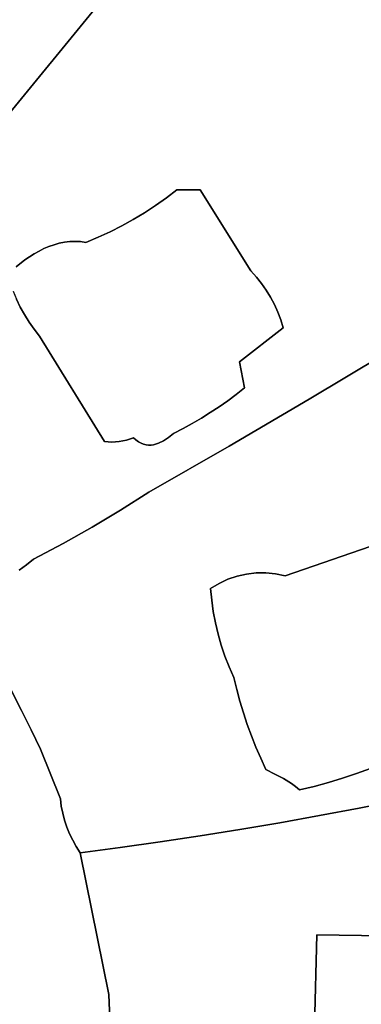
# Model space of a CAD drawing. Header units: inches. Extents: x 36.3 to 71.4, y 17.4 to 61.7.
# Tile 51 of 80: x 64.3 to 66.8, y 33.5 to 40.6. Entities that reach past the tile are written whole.
import ezdxf

# ---------------------------------------------------------------- set-up
doc = ezdxf.new("R2010")
doc.units = ezdxf.units.IN
doc.layers.add('SURFACES_FOR_SKETCHUP', color=7, linetype='Continuous')

msp = doc.modelspace()

# ---------------------------------------------------------------- linework, layer by layer
at = {"layer": 'SURFACES_FOR_SKETCHUP'}
for points, invisible_edges in [([(62.7055, 38.0732), (64.3396, 38.8646), (66.2168, 42.357)], 3), ([(66.2168, 42.357), (63.9313, 40.0791), (62.7055, 38.0732)], 3), ([(63.9647, 40.1266), (63.9313, 40.0791), (66.2168, 42.357)], 10), ([(63.995, 40.1751), (63.9647, 40.1266), (66.2168, 42.357)], 10), ([(64.0216, 40.2246), (63.995, 40.1751), (66.2168, 42.357)], 10), ([(64.0442, 40.2751), (64.0216, 40.2246), (66.2168, 42.357)], 10), ([(64.0621, 40.3266), (64.0442, 40.2751), (66.2168, 42.357)], 10), ([(64.0749, 40.3793), (64.0621, 40.3266), (66.2168, 42.357)], 10), ([(64.0749, 40.3793), (66.2168, 42.357), (64.1598, 40.7626)], 11), ([(64.3396, 38.8646), (64.4074, 38.9095), (66.2168, 42.357)], 10), ([(64.4074, 38.9095), (64.4425, 38.9293), (66.2168, 42.357)], 10), ([(64.4425, 38.9293), (64.4783, 38.9469), (66.2168, 42.357)], 10), ([(64.4783, 38.9469), (64.5148, 38.9623), (66.2168, 42.357)], 10), ([(64.5148, 38.9623), (64.5519, 38.9753), (66.2168, 42.357)], 10), ([(64.5519, 38.9753), (64.5895, 38.9857), (66.2168, 42.357)], 10), ([(64.5895, 38.9857), (65.4444, 39.3724), (66.2168, 42.357)], 11), ([(66.5184, 42.0398), (66.2168, 42.357), (65.4444, 39.3724)], 11), ([(66.5184, 42.0398), (65.4444, 39.3724), (66.599, 41.9572)], 3), ([(66.674, 41.8697), (66.599, 41.9572), (65.4444, 39.3724)], 10), ([(66.674, 41.8697), (65.4444, 39.3724), (66.7433, 41.7775)], 3), ([(66.8067, 41.6811), (66.7433, 41.7775), (65.4444, 39.3724)], 10), ([(65.6132, 39.3724), (66.8067, 41.6811), (65.4444, 39.3724)], 3), ([(66.8067, 41.6811), (65.6132, 39.3724), (66.9681, 41.4744)], 3), ([(66.9681, 41.4744), (65.6132, 39.3724), (67.127, 41.2658)], 3), ([(67.127, 41.2658), (65.6132, 39.3724), (67.2832, 41.0551)], 3), ([(67.2832, 41.0551), (65.6132, 39.3724), (67.4368, 40.8426)], 3), ([(67.4368, 40.8426), (65.6132, 39.3724), (67.5878, 40.6282)], 3), ([(67.5878, 40.6282), (65.6132, 39.3724), (67.736, 40.4119)], 3), ([(65.9832, 38.7856), (67.736, 40.4119), (65.6132, 39.3724)], 3), ([(67.736, 40.4119), (65.9832, 38.7856), (67.8816, 40.1937)], 3), ([(66.0234, 38.7408), (67.8816, 40.1937), (65.9832, 38.7856)], 3), ([(67.8816, 40.1937), (66.0234, 38.7408), (67.5571, 38.5488)], 11), ([(64.5895, 38.9857), (64.6277, 38.9933), (65.4444, 39.3724)], 10), ([(65.4444, 39.3724), (64.6277, 38.9933), (65.3681, 39.3145)], 3), ([(65.3681, 39.3145), (64.6277, 38.9933), (65.2899, 39.2595)], 3), ([(65.2899, 39.2595), (65.9832, 38.7856), (65.3681, 39.3145)], 3), ([(65.6132, 39.3724), (65.4444, 39.3724), (65.3681, 39.3145)], 8), ([(65.6132, 39.3724), (65.3681, 39.3145), (65.9832, 38.7856)], 3), ([(65.2098, 39.2074), (65.2899, 39.2595), (64.6277, 38.9933)], 10), ([(65.2098, 39.2074), (65.9832, 38.7856), (65.2899, 39.2595)], 3), ([(65.1279, 39.1583), (65.2098, 39.2074), (64.6277, 38.9933)], 10), ([(65.1279, 39.1583), (65.9832, 38.7856), (65.2098, 39.2074)], 3), ([(64.6662, 38.9979), (65.1279, 39.1583), (64.6277, 38.9933)], 3), ([(65.1279, 39.1583), (64.6662, 38.9979), (65.0442, 39.1122)], 3), ([(65.0442, 39.1122), (64.6662, 38.9979), (64.959, 39.069)], 3), ([(64.959, 39.069), (65.9008, 38.1252), (65.0442, 39.1122)], 3), ([(65.0442, 39.1122), (65.9832, 38.7856), (65.1279, 39.1583)], 3), ([(65.9832, 38.7856), (65.0442, 39.1122), (65.9008, 38.1252)], 11), ([(64.7838, 38.9921), (64.4454, 38.3126), (64.8722, 39.029)], 3), ([(64.8722, 39.029), (64.4454, 38.3126), (65.9008, 38.1252)], 11), ([(64.7051, 38.9994), (64.959, 39.069), (64.6662, 38.9979)], 3), ([(64.8722, 39.029), (64.959, 39.069), (64.7051, 38.9994)], 10), ([(64.7444, 38.9975), (64.8722, 39.029), (64.7051, 38.9994)], 3), ([(64.7838, 38.9921), (64.8722, 39.029), (64.7444, 38.9975)], 2), ([(64.959, 39.069), (64.8722, 39.029), (65.9008, 38.1252)], 10), ([(64.3363, 38.4675), (64.3698, 38.414), (64.5519, 38.9753)], 10), ([(64.5519, 38.9753), (64.5148, 38.9623), (64.3363, 38.4675)], 10), ([(64.5148, 38.9623), (64.4783, 38.9469), (64.3363, 38.4675)], 10), ([(64.3698, 38.414), (64.4061, 38.3623), (64.7051, 38.9994)], 10), ([(64.6662, 38.9979), (64.3698, 38.414), (64.7051, 38.9994)], 3), ([(64.6662, 38.9979), (64.6277, 38.9933), (64.3698, 38.414)], 10), ([(64.6277, 38.9933), (64.5895, 38.9857), (64.3698, 38.414)], 10), ([(64.5895, 38.9857), (64.5519, 38.9753), (64.3698, 38.414)], 10), ([(64.7051, 38.9994), (64.4061, 38.3623), (64.7444, 38.9975)], 3), ([(64.7838, 38.9921), (64.7444, 38.9975), (64.4061, 38.3623)], 10), ([(64.4454, 38.3126), (64.7838, 38.9921), (64.4061, 38.3623)], 3), ([(64.3396, 38.8646), (64.2785, 38.5794), (64.4074, 38.9095)], 3), ([(64.3059, 38.5227), (64.4074, 38.9095), (64.2785, 38.5794)], 3), ([(64.3059, 38.5227), (64.3363, 38.4675), (64.4425, 38.9293)], 10), ([(64.4074, 38.9095), (64.3059, 38.5227), (64.4425, 38.9293)], 3), ([(64.4783, 38.9469), (64.4425, 38.9293), (64.3363, 38.4675)], 10), ([(64.2754, 38.8136), (64.3396, 38.8646), (62.7055, 38.0732)], 10), ([(64.2754, 38.8136), (64.2543, 38.6377), (64.3396, 38.8646)], 3), ([(64.2785, 38.5794), (64.3396, 38.8646), (64.2543, 38.6377)], 3), ([(65.9832, 38.7856), (65.9008, 38.1252), (66.0234, 38.7408)], 3), ([(66.0234, 38.7408), (65.9008, 38.1252), (66.0606, 38.6937)], 3), ([(66.0606, 38.6937), (67.5571, 38.5488), (66.0234, 38.7408)], 3), ([(66.0947, 38.6445), (66.0606, 38.6937), (65.9008, 38.1252)], 10), ([(66.0947, 38.6445), (67.5571, 38.5488), (66.0606, 38.6937)], 3), ([(66.1258, 38.5933), (66.0947, 38.6445), (65.9008, 38.1252)], 10), ([(66.1258, 38.5933), (67.5571, 38.5488), (66.0947, 38.6445)], 3), ([(64.2785, 38.5794), (63.0362, 37.6152), (64.3059, 38.5227)], 3), ([(66.1258, 38.5933), (65.9008, 38.1252), (66.1536, 38.5404)], 3), ([(66.1536, 38.5404), (65.9008, 38.1252), (66.1781, 38.4857)], 3), ([(67.5571, 38.5488), (66.1258, 38.5933), (66.9827, 38.1981)], 3), ([(66.1536, 38.5404), (66.9827, 38.1981), (66.1258, 38.5933)], 3), ([(66.1781, 38.4857), (66.9827, 38.1981), (66.1536, 38.5404)], 3), ([(64.3059, 38.5227), (63.0362, 37.6152), (64.3363, 38.4675)], 3), ([(63.1648, 37.4906), (64.3363, 38.4675), (63.0362, 37.6152)], 3), ([(64.3363, 38.4675), (63.1648, 37.4906), (64.3698, 38.414)], 3), ([(66.1992, 38.4295), (66.1781, 38.4857), (65.9008, 38.1252)], 10), ([(66.1992, 38.4295), (66.9827, 38.1981), (66.1781, 38.4857)], 3), ([(64.3698, 38.414), (63.1648, 37.4906), (64.4061, 38.3623)], 3), ([(66.2168, 38.372), (66.1992, 38.4295), (65.9008, 38.1252)], 2), ([(66.2168, 38.372), (66.9827, 38.1981), (66.1992, 38.4295)], 3), ([(64.4061, 38.3623), (63.1648, 37.4906), (64.4454, 38.3126)], 3), ([(63.6677, 36.8107), (64.4454, 38.3126), (63.1648, 37.4906)], 3), ([(64.4454, 38.3126), (63.6677, 36.8107), (64.9177, 37.5467)], 3), ([(64.4454, 38.3126), (64.9177, 37.5467), (65.1283, 37.5744)], 10), ([(65.9008, 38.1252), (64.4454, 38.3126), (65.5564, 37.6775)], 11), ([(65.1283, 37.5744), (65.5564, 37.6775), (64.4454, 38.3126)], 11), ([(66.2168, 38.372), (65.9008, 38.1252), (65.9359, 37.9352)], 8), ([(65.9359, 37.9352), (66.4049, 37.8529), (66.2168, 38.372)], 11), ([(66.9827, 38.1981), (66.2168, 38.372), (66.4049, 37.8529)], 3), ([(66.4049, 37.8529), (67.0876, 36.8091), (66.9827, 38.1981)], 3), ([(65.6225, 37.716), (65.9008, 38.1252), (65.5564, 37.6775)], 3), ([(65.6876, 37.7563), (65.9008, 38.1252), (65.6225, 37.716)], 3), ([(65.7515, 37.7985), (65.9008, 38.1252), (65.6876, 37.7563)], 3), ([(65.7515, 37.7985), (65.8142, 37.8423), (65.9008, 38.1252)], 10), ([(65.8757, 37.8879), (65.9008, 38.1252), (65.8142, 37.8423)], 3), ([(65.8757, 37.8879), (65.9359, 37.9352), (65.9008, 38.1252)], 8), ([(65.8757, 37.8879), (65.8142, 37.8423), (65.8239, 37.5133)], 10), ([(65.8239, 37.5133), (66.4049, 37.8529), (65.9359, 37.9352)], 10), ([(65.9359, 37.9352), (65.8757, 37.8879), (65.8239, 37.5133)], 10), ([(65.8142, 37.8423), (65.7515, 37.7985), (65.8239, 37.5133)], 10), ([(66.4049, 37.8529), (65.8239, 37.5133), (66.231, 36.5722)], 10), ([(66.9191, 36.8091), (66.4049, 37.8529), (66.231, 36.5722)], 3), ([(66.9191, 36.8091), (67.0876, 36.8091), (66.4049, 37.8529)], 10), ([(65.6876, 37.7563), (65.6225, 37.716), (65.8239, 37.5133)], 10), ([(65.7515, 37.7985), (65.6876, 37.7563), (65.8239, 37.5133)], 10), ([(65.4892, 37.6408), (65.5564, 37.6775), (65.1283, 37.5744)], 10), ([(65.5564, 37.6775), (65.4892, 37.6408), (65.8239, 37.5133)], 10), ([(65.6225, 37.716), (65.5564, 37.6775), (65.8239, 37.5133)], 10), ([(65.421, 37.606), (65.4892, 37.6408), (65.1283, 37.5744)], 10), ([(65.421, 37.606), (65.1283, 37.5744), (65.3832, 37.577)], 3), ([(65.3832, 37.577), (65.8239, 37.5133), (65.421, 37.606)], 3), ([(65.4892, 37.6408), (65.421, 37.606), (65.8239, 37.5133)], 10), ([(64.9177, 37.5467), (63.6677, 36.8107), (64.403, 36.6931)], 11), ([(64.403, 36.6931), (64.6171, 36.806), (64.9177, 37.5467)], 10), ([(64.6171, 36.806), (64.828, 36.9247), (64.9177, 37.5467)], 10), ([(64.828, 36.9247), (65.0355, 37.0492), (64.9177, 37.5467)], 10), ([(64.9177, 37.5467), (65.0249, 37.5462), (65.1283, 37.5744)], 11), ([(64.9714, 37.5428), (64.9177, 37.5467), (65.0355, 37.0492)], 10), ([(64.9177, 37.5467), (64.9714, 37.5428), (65.0249, 37.5462)], 8), ([(65.0249, 37.5462), (64.9714, 37.5428), (65.0355, 37.0492)], 10), ([(65.0249, 37.5462), (65.0774, 37.5568), (65.1283, 37.5744)], 8), ([(65.0249, 37.5462), (65.1844, 37.5341), (65.0774, 37.5568)], 3), ([(65.0355, 37.0492), (65.2396, 37.1793), (65.0249, 37.5462)], 10), ([(65.1844, 37.5341), (65.0249, 37.5462), (65.2396, 37.1793)], 11), ([(65.1473, 37.5578), (65.1283, 37.5744), (65.0774, 37.5568)], 8), ([(65.1473, 37.5578), (65.0774, 37.5568), (65.1659, 37.5444)], 3), ([(65.1659, 37.5444), (65.0774, 37.5568), (65.1844, 37.5341)], 3), ([(65.3832, 37.577), (65.1283, 37.5744), (65.3464, 37.5526)], 3), ([(65.1473, 37.5578), (65.3103, 37.5341), (65.1283, 37.5744)], 3), ([(65.3464, 37.5526), (65.1283, 37.5744), (65.3103, 37.5341)], 3), ([(65.1659, 37.5444), (65.3103, 37.5341), (65.1473, 37.5578)], 3), ([(65.1844, 37.5341), (65.2745, 37.5228), (65.1659, 37.5444)], 3), ([(65.3103, 37.5341), (65.1659, 37.5444), (65.2745, 37.5228)], 3), ([(65.2026, 37.5267), (65.1844, 37.5341), (65.2396, 37.1793)], 10), ([(65.2026, 37.5267), (65.2745, 37.5228), (65.1844, 37.5341)], 3), ([(65.2207, 37.522), (65.2026, 37.5267), (65.2396, 37.1793)], 10), ([(65.2026, 37.5267), (65.2207, 37.522), (65.2566, 37.5202)], 10), ([(65.2745, 37.5228), (65.2026, 37.5267), (65.2566, 37.5202)], 3), ([(65.2396, 37.1793), (65.8239, 37.5133), (65.3832, 37.577)], 10), ([(65.3464, 37.5526), (65.2396, 37.1793), (65.3832, 37.577)], 3), ([(65.3103, 37.5341), (65.2396, 37.1793), (65.3464, 37.5526)], 3), ([(65.3103, 37.5341), (65.2745, 37.5228), (65.2396, 37.1793)], 10), ([(65.2745, 37.5228), (65.2566, 37.5202), (65.2396, 37.1793)], 10), ([(65.2387, 37.5199), (65.2207, 37.522), (65.2396, 37.1793)], 10), ([(65.2387, 37.5199), (65.2566, 37.5202), (65.2207, 37.522)], 2), ([(65.2566, 37.5202), (65.2387, 37.5199), (65.2396, 37.1793)], 10), ([(65.2396, 37.1793), (65.8819, 36.5692), (65.8239, 37.5133)], 3), ([(65.9504, 36.5848), (65.8239, 37.5133), (65.8819, 36.5692)], 3), ([(66.1611, 36.5868), (66.231, 36.5722), (65.8239, 37.5133)], 10), ([(66.0906, 36.5937), (66.1611, 36.5868), (65.8239, 37.5133)], 10), ([(66.0201, 36.593), (66.0906, 36.5937), (65.8239, 37.5133)], 10), ([(65.9504, 36.5848), (66.0201, 36.593), (65.8239, 37.5133)], 10), ([(65.0355, 37.0492), (65.6901, 36.479), (65.2396, 37.1793)], 3), ([(65.7512, 36.5162), (65.2396, 37.1793), (65.6901, 36.479)], 3), ([(65.8153, 36.5463), (65.2396, 37.1793), (65.7512, 36.5162)], 3), ([(65.8819, 36.5692), (65.2396, 37.1793), (65.8153, 36.5463)], 3), ([(64.828, 36.9247), (65.6901, 36.479), (65.0355, 37.0492)], 3), ([(64.6171, 36.806), (65.6976, 36.3953), (64.828, 36.9247)], 3), ([(65.6901, 36.479), (64.828, 36.9247), (65.6976, 36.3953)], 3), ([(64.3515, 36.6511), (63.6677, 36.8107), (64.2977, 36.6125)], 3), ([(64.403, 36.6931), (63.6677, 36.8107), (64.3515, 36.6511)], 3), ([(66.231, 36.5722), (67.2111, 36.5364), (66.9191, 36.8091)], 3), ([(64.6171, 36.806), (64.403, 36.6931), (64.1717, 35.8784)], 10), ([(64.1717, 35.8784), (64.3145, 35.5943), (64.6171, 36.806)], 10), ([(65.7245, 36.2298), (64.6171, 36.806), (64.3145, 35.5943)], 11), ([(65.6976, 36.3953), (64.6171, 36.806), (65.7091, 36.3122)], 3), ([(65.7091, 36.3122), (64.6171, 36.806), (65.7245, 36.2298)], 3), ([(64.3515, 36.6511), (64.1717, 35.8784), (64.403, 36.6931)], 3), ([(64.2977, 36.6125), (64.1717, 35.8784), (64.3515, 36.6511)], 3), ([(66.1611, 36.5868), (66.0906, 36.5937), (65.7439, 36.1483)], 10), ([(66.0201, 36.593), (65.7439, 36.1483), (66.0906, 36.5937)], 3), ([(65.6976, 36.3953), (65.7091, 36.3122), (65.8153, 36.5463)], 10), ([(65.7512, 36.5162), (65.6976, 36.3953), (65.8153, 36.5463)], 3), ([(65.8819, 36.5692), (65.7091, 36.3122), (65.9504, 36.5848)], 3), ([(65.7245, 36.2298), (65.9504, 36.5848), (65.7091, 36.3122)], 3), ([(65.8153, 36.5463), (65.7091, 36.3122), (65.8819, 36.5692)], 3), ([(65.9504, 36.5848), (65.7245, 36.2298), (66.0201, 36.593)], 3), ([(65.7439, 36.1483), (66.0201, 36.593), (65.7245, 36.2298)], 3), ([(65.7439, 36.1483), (65.7671, 36.0678), (66.1611, 36.5868)], 10), ([(66.231, 36.5722), (66.1611, 36.5868), (65.7671, 36.0678)], 10), ([(65.7671, 36.0678), (65.7941, 35.9884), (66.231, 36.5722)], 10), ([(65.8249, 35.9104), (66.231, 36.5722), (65.7941, 35.9884)], 3), ([(65.8595, 35.8338), (66.231, 36.5722), (65.8249, 35.9104)], 3), ([(65.8595, 35.8338), (65.8801, 35.7477), (66.231, 36.5722)], 10), ([(67.1649, 35.5099), (66.231, 36.5722), (65.8801, 35.7477)], 11), ([(67.3237, 36.2592), (67.2688, 36.3984), (66.231, 36.5722)], 10), ([(66.231, 36.5722), (67.1649, 35.5099), (67.3237, 36.2592)], 11), ([(67.2111, 36.5364), (66.231, 36.5722), (67.2688, 36.3984)], 3), ([(65.6901, 36.479), (65.6976, 36.3953), (65.7512, 36.5162)], 2), ([(65.7245, 36.2298), (64.3145, 35.5943), (65.7439, 36.1483)], 3), ([(65.7439, 36.1483), (64.3145, 35.5943), (65.7671, 36.0678)], 3), ([(64.3852, 35.4538), (65.7671, 36.0678), (64.3145, 35.5943)], 3), ([(65.7671, 36.0678), (64.3852, 35.4538), (65.7941, 35.9884)], 3), ([(64.4528, 35.3146), (65.7941, 35.9884), (64.3852, 35.4538)], 3), ([(65.7941, 35.9884), (64.4528, 35.3146), (65.8249, 35.9104)], 3), ([(65.8249, 35.9104), (64.4528, 35.3146), (65.8801, 35.7477)], 11), ([(65.8801, 35.7477), (65.8595, 35.8338), (65.8249, 35.9104)], 8), ([(64.1717, 35.8784), (63.5834, 35.3976), (64.3145, 35.5943)], 3), ([(65.8801, 35.7477), (64.4528, 35.3146), (65.9031, 35.6623)], 3), ([(65.8801, 35.7477), (65.9031, 35.6623), (67.1649, 35.5099)], 10), ([(63.6249, 35.3206), (64.3145, 35.5943), (63.5834, 35.3976)], 3), ([(63.6622, 35.2417), (64.3145, 35.5943), (63.6249, 35.3206)], 3), ([(64.3145, 35.5943), (63.6622, 35.2417), (64.3852, 35.4538)], 3), ([(65.9031, 35.6623), (64.4528, 35.3146), (65.9286, 35.5776)], 3), ([(65.9031, 35.6623), (65.9286, 35.5776), (67.1649, 35.5099)], 10), ([(64.5974, 34.9523), (65.9286, 35.5776), (64.4528, 35.3146)], 3), ([(65.3235, 34.6399), (65.9286, 35.5776), (64.5974, 34.9523)], 11), ([(65.9286, 35.5776), (65.3235, 34.6399), (65.9564, 35.4937)], 3), ([(65.9286, 35.5776), (65.9564, 35.4937), (66.7513, 35.1363)], 10), ([(66.7513, 35.1363), (67.1649, 35.5099), (65.9286, 35.5776)], 11), ([(63.6952, 35.161), (64.3852, 35.4538), (63.6622, 35.2417)], 3), ([(63.7239, 35.0787), (64.3852, 35.4538), (63.6952, 35.161)], 3), ([(64.3852, 35.4538), (63.7239, 35.0787), (64.4528, 35.3146)], 3), ([(65.6136, 34.6833), (65.9564, 35.4937), (65.3235, 34.6399)], 3), ([(65.9564, 35.4937), (65.6136, 34.6833), (65.9867, 35.4106)], 3), ([(65.9564, 35.4937), (65.9867, 35.4106), (66.6488, 35.1025)], 10), ([(66.6488, 35.1025), (66.7513, 35.1363), (65.9564, 35.4937)], 10), ([(66.8528, 35.1729), (67.1649, 35.5099), (66.7513, 35.1363)], 3), ([(65.9867, 35.4106), (65.6136, 34.6833), (66.0192, 35.3284)], 3), ([(66.5455, 35.0716), (66.6488, 35.1025), (65.9867, 35.4106)], 10), ([(65.9867, 35.4106), (66.0192, 35.3284), (66.5455, 35.0716)], 10), ([(63.7482, 34.9951), (64.4528, 35.3146), (63.7239, 35.0787)], 3), ([(63.768, 34.9102), (64.4528, 35.3146), (63.7482, 34.9951)], 3), ([(64.4528, 35.3146), (63.768, 34.9102), (64.5974, 34.9523)], 3), ([(66.0192, 35.3284), (65.6136, 34.6833), (66.0542, 35.2471)], 3), ([(66.219, 35.0998), (66.5455, 35.0716), (66.0192, 35.3284)], 11), ([(66.0192, 35.3284), (66.0542, 35.2471), (66.219, 35.0998)], 10), ([(65.9032, 34.7296), (66.0542, 35.2471), (65.6136, 34.6833)], 3), ([(66.0914, 35.1668), (66.0542, 35.2471), (65.9032, 34.7296)], 10), ([(66.0914, 35.1668), (66.1575, 35.1313), (66.0542, 35.2471)], 2), ([(66.1575, 35.1313), (66.219, 35.0998), (66.0542, 35.2471)], 10), ([(66.0914, 35.1668), (65.9032, 34.7296), (66.1575, 35.1313)], 3), ([(66.7513, 35.1363), (66.7691, 34.8861), (66.8528, 35.1729)], 3), ([(67.0566, 34.944), (66.8528, 35.1729), (66.7691, 34.8861)], 3), ([(65.9032, 34.7296), (66.1923, 34.7788), (66.1575, 35.1313)], 10), ([(66.1575, 35.1313), (66.1923, 34.7788), (66.219, 35.0998)], 3), ([(66.219, 35.0998), (66.1923, 34.7788), (66.278, 35.0647)], 3), ([(66.4412, 35.0435), (66.5455, 35.0716), (66.219, 35.0998)], 10), ([(66.219, 35.0998), (66.278, 35.0647), (66.4412, 35.0435)], 10), ([(66.5455, 35.0716), (66.7691, 34.8861), (66.6488, 35.1025)], 3), ([(66.6488, 35.1025), (66.7691, 34.8861), (66.7513, 35.1363)], 3), ([(66.278, 35.0647), (66.1923, 34.7788), (66.3071, 35.0434)], 3), ([(66.3362, 35.0183), (66.3071, 35.0434), (66.1923, 34.7788)], 10), ([(66.278, 35.0647), (66.3071, 35.0434), (66.4412, 35.0435)], 10), ([(66.3071, 35.0434), (66.3362, 35.0183), (66.4412, 35.0435)], 8), ([(66.3362, 35.0183), (66.481, 34.831), (66.4412, 35.0435)], 3), ([(66.4412, 35.0435), (66.481, 34.831), (66.5455, 35.0716)], 3), ([(66.7691, 34.8861), (66.5455, 35.0716), (66.481, 34.831)], 3), ([(63.7833, 34.8242), (64.5974, 34.9523), (63.768, 34.9102)], 3), ([(63.8593, 34.6613), (64.5974, 34.9523), (63.7833, 34.8242)], 11), ([(64.5974, 34.9523), (63.8593, 34.6613), (64.6045, 34.9)], 3), ([(64.5974, 34.9523), (64.6045, 34.9), (65.033, 34.5994)], 10), ([(65.033, 34.5994), (65.3235, 34.6399), (64.5974, 34.9523)], 10), ([(66.1923, 34.7788), (66.481, 34.831), (66.3362, 35.0183)], 10), ([(63.8852, 34.6188), (64.6045, 34.9), (63.8593, 34.6613)], 3), ([(64.6045, 34.9), (63.8852, 34.6188), (64.6148, 34.8484)], 3), ([(64.6045, 34.9), (64.6148, 34.8484), (65.033, 34.5994)], 10), ([(66.481, 34.831), (66.4626, 33.9649), (66.7691, 34.8861)], 3), ([(66.9893, 33.9568), (66.7691, 34.8861), (66.4626, 33.9649)], 3), ([(66.7691, 34.8861), (66.9893, 33.9568), (67.0566, 34.944)], 3), ([(63.9064, 34.5739), (64.6148, 34.8484), (63.8852, 34.6188)], 3), ([(64.6148, 34.8484), (63.9064, 34.5739), (64.6283, 34.7976)], 3), ([(64.6283, 34.7976), (65.033, 34.5994), (64.6148, 34.8484)], 3), ([(66.1923, 34.7788), (66.4626, 33.9649), (66.481, 34.831)], 3), ([(63.9227, 34.5271), (64.6283, 34.7976), (63.9064, 34.5739)], 3), ([(64.6283, 34.7976), (63.9227, 34.5271), (64.645, 34.7479)], 3), ([(63.934, 34.4787), (64.645, 34.7479), (63.9227, 34.5271)], 3), ([(64.645, 34.7479), (63.934, 34.4787), (64.6647, 34.6993)], 3), ([(64.645, 34.7479), (65.033, 34.5994), (64.6283, 34.7976)], 3), ([(64.645, 34.7479), (64.6647, 34.6993), (65.033, 34.5994)], 10), ([(65.9032, 34.7296), (66.4626, 33.9649), (66.1923, 34.7788)], 3), ([(64.6647, 34.6993), (63.934, 34.4787), (64.6875, 34.652)], 3), ([(64.6647, 34.6993), (64.6875, 34.652), (65.033, 34.5994)], 10), ([(65.3235, 34.6399), (64.9504, 33.5319), (65.6136, 34.6833)], 3), ([(66.4626, 33.9649), (65.6136, 34.6833), (64.9504, 33.5319)], 11), ([(65.6136, 34.6833), (66.4626, 33.9649), (65.9032, 34.7296)], 3), ([(63.9401, 34.429), (64.6875, 34.652), (63.934, 34.4787)], 3), ([(64.6875, 34.652), (63.9401, 34.429), (64.7134, 34.6061)], 3), ([(63.9776, 34.2543), (64.7134, 34.6061), (63.9401, 34.429)], 11), ([(64.7134, 34.6061), (63.9776, 34.2543), (64.7421, 34.5619)], 3), ([(64.7134, 34.6061), (65.033, 34.5994), (64.6875, 34.652)], 3), ([(64.7421, 34.5619), (65.033, 34.5994), (64.7134, 34.6061)], 2), ([(65.033, 34.5994), (64.7421, 34.5619), (64.9504, 33.5319)], 8), ([(65.033, 34.5994), (64.9504, 33.5319), (65.3235, 34.6399)], 3), ([(64.0063, 34.1283), (64.7421, 34.5619), (63.9776, 34.2543)], 3), ([(64.0268, 34.001), (64.7421, 34.5619), (64.0063, 34.1283)], 3), ([(64.9504, 33.5319), (64.7421, 34.5619), (64.0268, 34.001)], 10), ([(64.0268, 34.001), (64.0393, 33.8727), (64.9504, 33.5319)], 10), ([(66.4275, 32.5645), (66.4626, 33.9649), (64.9504, 33.5319)], 10), ([(66.4275, 32.5645), (67.0596, 33.83), (66.4626, 33.9649)], 3), ([(66.9893, 33.9568), (66.4626, 33.9649), (67.0596, 33.83)], 2), ([(64.0393, 33.8727), (64.0436, 33.744), (64.9504, 33.5319)], 10), ([(66.4275, 32.5645), (66.6382, 32.5218), (67.0596, 33.83)], 11), ([(67.1145, 33.8287), (67.0596, 33.83), (66.6382, 32.5218)], 10), ([(66.6382, 32.5218), (67.6214, 32.5601), (67.1145, 33.8287)], 11), ([(64.0436, 33.744), (64.0397, 33.615), (64.9504, 33.5319)], 10), ([(64.0397, 33.615), (64.0277, 33.4864), (64.9504, 33.5319)], 10), ([(64.9917, 32.5601), (64.9504, 33.5319), (63.9963, 33.1611)], 10), ([(64.0054, 33.1997), (63.9963, 33.1611), (64.9504, 33.5319)], 10), ([(64.0111, 33.239), (64.0054, 33.1997), (64.9504, 33.5319)], 10), ([(64.0133, 33.2786), (64.0111, 33.239), (64.9504, 33.5319)], 10), ([(64.0277, 33.4864), (64.0121, 33.3185), (64.9504, 33.5319)], 11), ([(64.0121, 33.3185), (64.0133, 33.2786), (64.9504, 33.5319)], 10), ([(64.9504, 33.5319), (64.9917, 32.5601), (66.4275, 32.5645)], 10)]:
    msp.add_3dface(points, dxfattribs=dict(at, invisible_edges=invisible_edges))

doc.saveas('drawing.dxf')
